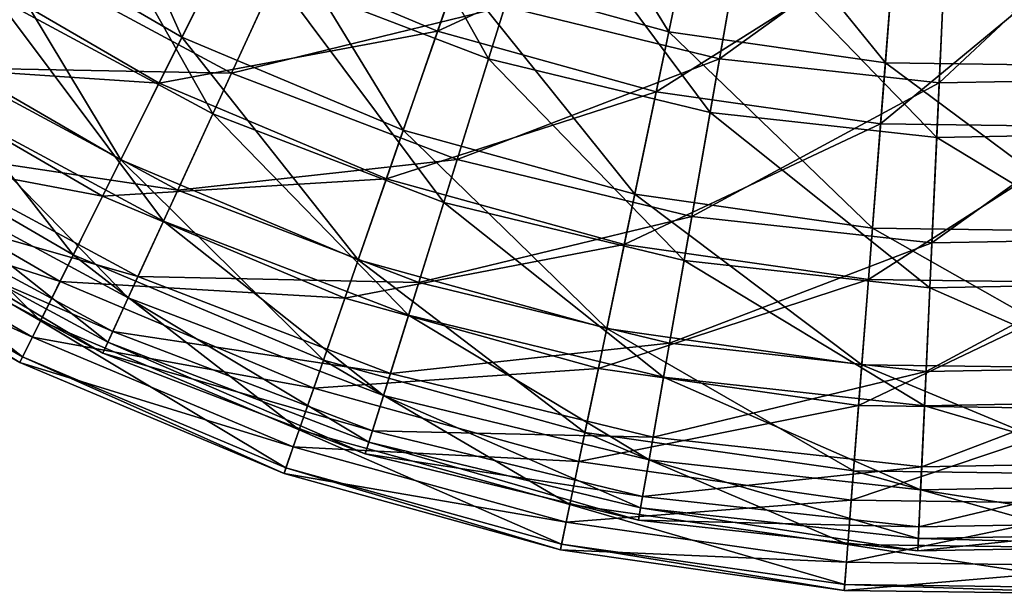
# Model space of a CAD drawing. Header units: millimetres. Extents: x 17 to 607, y -85 to 45.
# Tile 73 of 193: x 255 to 281, y -85 to -69. Entities that reach past the tile are written whole.
import ezdxf

# ---------------------------------------------------------------- set-up
doc = ezdxf.new("R2010")
doc.units = ezdxf.units.MM
doc.header["$LTSCALE"] = 25.4
doc.layers.get('0').update_dxf_attribs({"true_color": 0xff5454})

# ---------------------------------------------------------------- blocks, each defined once
blk = doc.blocks.new('PIK-III-10301.STL')
at = {"color": 7, "true_color": 0xffffff}
mesh = blk.add_polyface(dxfattribs=at)
corners = [(259.187, -69.835, 28.631), (256.1, -62.91, 22.676), (261.17, -65.857, 22.676), (253.624, -66.602, 28.631)]
mesh.append_faces([[corners[k] for k in face] for face in [(0, 1, 2), (1, 0, 3)]], dxfattribs={"vtx0": -1, "color": 7})
mesh = blk.add_polyface(dxfattribs=at)
corners = [(267.648, -65.041, 103.841), (260.439, -67.324, 98.263), (266.037, -69.68, 98.263), (262.629, -62.929, 103.841)]
mesh.append_faces([[corners[k] for k in face] for face in [(0, 1, 2), (1, 0, 3)]], dxfattribs={"vtx0": -1, "color": 7})
mesh = blk.add_polyface(dxfattribs=at)
corners = [(272.227, -69.696, 22.676), (268.264, -63.268, 17.317), (273.279, -64.657, 17.317), (266.575, -68.131, 22.676)]
mesh.append_faces([[corners[k] for k in face] for face in [(0, 1, 2), (1, 0, 3)]], dxfattribs={"vtx0": -1, "color": 7})
mesh = blk.add_polyface(dxfattribs=at)
corners = [(254.819, -67.728, 31.341), (262.307, -66.897, 25.072), (257.094, -64.087, 25.072), (260.515, -70.799, 31.341)]
mesh.append_faces([[corners[k] for k in face] for face in [(0, 1, 2), (1, 0, 3)]], dxfattribs={"vtx0": -1, "color": 7})
mesh = blk.add_polyface(dxfattribs=at)
corners = [(263.708, -63.843, 101.807), (267.399, -70.416, 95.938), (261.695, -68.228, 95.938), (268.835, -65.809, 101.807)]
mesh.append_faces([[corners[k] for k in face] for face in [(0, 1, 2), (1, 0, 3)]], dxfattribs={"vtx0": -1, "color": 7})
mesh = blk.add_polyface(dxfattribs=at)
corners = [(260.439, -67.324, 98.263), (252.858, -67.746, 92.122), (258.572, -71.068, 92.122), (255.187, -64.271, 98.263)]
mesh.append_faces([[corners[k] for k in face] for face in [(0, 1, 2), (1, 0, 3)]], dxfattribs={"vtx0": -1, "color": 7})
mesh = blk.add_polyface(dxfattribs=at)
corners = [(267.835, -69.017, 25.072), (274.466, -65.426, 19.407), (269.342, -64.183, 19.407), (273.59, -70.414, 25.072)]
mesh.append_faces([[corners[k] for k in face] for face in [(0, 1, 2), (1, 0, 3)]], dxfattribs={"vtx0": -1, "color": 7})
mesh = blk.add_polyface(dxfattribs=at)
corners = [(278.032, -70.525, 22.676), (273.279, -64.657, 17.317), (278.432, -65.393, 17.317), (272.227, -69.696, 22.676)]
mesh.append_faces([[corners[k] for k in face] for face in [(0, 1, 2), (1, 0, 3)]], dxfattribs={"vtx0": -1, "color": 7})
mesh = blk.add_polyface(dxfattribs=at)
corners = [(272.896, -66.494, 103.841), (266.037, -69.68, 98.263), (271.891, -71.3, 98.263), (267.648, -65.041, 103.841)]
mesh.append_faces([[corners[k] for k in face] for face in [(0, 1, 2), (1, 0, 3)]], dxfattribs={"vtx0": -1, "color": 7})
mesh = blk.add_polyface(dxfattribs=at)
corners = [(256.318, -65.329, 95.938), (260.013, -71.892, 89.497), (254.181, -68.747, 89.497), (261.695, -68.228, 95.938)]
mesh.append_faces([[corners[k] for k in face] for face in [(0, 1, 2), (1, 0, 3)]], dxfattribs={"vtx0": -1, "color": 7})
mesh = blk.add_polyface(dxfattribs=at)
corners = [(283.895, -70.605, 22.676), (278.432, -65.393, 17.317), (283.636, -65.464, 17.317), (278.032, -70.525, 22.676)]
mesh.append_faces([[corners[k] for k in face] for face in [(0, 1, 2), (1, 0, 3)]], dxfattribs={"vtx0": -1, "color": 7})
mesh = blk.add_polyface(dxfattribs=at)
corners = [(273.59, -70.414, 25.072), (279.707, -66.004, 19.407), (274.466, -65.426, 19.407), (279.475, -71.062, 25.072)]
mesh.append_faces([[corners[k] for k in face] for face in [(0, 1, 2), (1, 0, 3)]], dxfattribs={"vtx0": -1, "color": 7})
mesh = blk.add_polyface(dxfattribs=at)
corners = [(265.117, -72.331, 28.631), (261.17, -65.857, 22.676), (266.575, -68.131, 22.676), (259.187, -69.835, 28.631)]
mesh.append_faces([[corners[k] for k in face] for face in [(0, 1, 2), (1, 0, 3)]], dxfattribs={"vtx0": -1, "color": 7})
mesh = blk.add_polyface(dxfattribs=at)
corners = [(268.835, -65.809, 101.807), (273.336, -71.857, 95.938), (267.399, -70.416, 95.938), (274.171, -67.104, 101.807)]
mesh.append_faces([[corners[k] for k in face] for face in [(0, 1, 2), (1, 0, 3)]], dxfattribs={"vtx0": -1, "color": 7})
mesh = blk.add_polyface(dxfattribs=at)
corners = [(279.475, -71.062, 25.072), (284.978, -65.907, 19.407), (279.707, -66.004, 19.407), (285.396, -70.953, 25.072)]
mesh.append_faces([[corners[k] for k in face] for face in [(0, 1, 2), (1, 0, 3)]], dxfattribs={"vtx0": -1, "color": 7})
mesh = blk.add_polyface(dxfattribs=at)
corners = [(257.547, -73.125, 35.089), (253.624, -66.602, 28.631), (259.187, -69.835, 28.631), (251.578, -69.655, 35.089)]
mesh.append_faces([[corners[k] for k in face] for face in [(0, 1, 2), (1, 0, 3)]], dxfattribs={"vtx0": -1, "color": 7})
mesh = blk.add_polyface(dxfattribs=at)
corners = [(278.286, -67.264, 103.841), (271.891, -71.3, 98.263), (277.904, -72.159, 98.263), (272.896, -66.494, 103.841)]
mesh.append_faces([[corners[k] for k in face] for face in [(0, 1, 2), (1, 0, 3)]], dxfattribs={"vtx0": -1, "color": 7})
mesh = blk.add_polyface(dxfattribs=at)
corners = [(260.515, -70.799, 31.341), (267.835, -69.017, 25.072), (262.307, -66.897, 25.072), (266.557, -73.117, 31.341)]
mesh.append_faces([[corners[k] for k in face] for face in [(0, 1, 2), (1, 0, 3)]], dxfattribs={"vtx0": -1, "color": 7})
mesh = blk.add_polyface(dxfattribs=at)
corners = [(274.171, -67.104, 101.807), (279.409, -72.526, 95.938), (273.336, -71.857, 95.938), (279.629, -67.706, 101.807)]
mesh.append_faces([[corners[k] for k in face] for face in [(0, 1, 2), (1, 0, 3)]], dxfattribs={"vtx0": -1, "color": 7})
mesh = blk.add_polyface(dxfattribs=at)
corners = [(283.73, -67.338, 103.841), (277.904, -72.159, 98.263), (283.978, -72.242, 98.263), (278.286, -67.264, 103.841)]
mesh.append_faces([[corners[k] for k in face] for face in [(0, 1, 2), (1, 0, 3)]], dxfattribs={"vtx0": -1, "color": 7})
mesh = blk.add_polyface(dxfattribs=at)
corners = [(266.037, -69.68, 98.263), (258.572, -71.068, 92.122), (264.665, -73.632, 92.122), (260.439, -67.324, 98.263)]
mesh.append_faces([[corners[k] for k in face] for face in [(0, 1, 2), (1, 0, 3)]], dxfattribs={"vtx0": -1, "color": 7})
mesh = blk.add_polyface(dxfattribs=at)
corners = [(258.572, -71.068, 92.122), (250.969, -70.563, 85.51), (257.059, -74.104, 85.51), (252.858, -67.746, 92.122)]
mesh.append_faces([[corners[k] for k in face] for face in [(0, 1, 2), (1, 0, 3)]], dxfattribs={"vtx0": -1, "color": 7})
mesh = blk.add_polyface(dxfattribs=at)
corners = [(252.989, -70.656, 38.109), (260.515, -70.799, 31.341), (254.819, -67.728, 31.341), (259.075, -73.937, 38.109)]
mesh.append_faces([[corners[k] for k in face] for face in [(0, 1, 2), (1, 0, 3)]], dxfattribs={"vtx0": -1, "color": 7})
mesh = blk.add_polyface(dxfattribs=at)
corners = [(279.629, -67.706, 101.807), (285.517, -72.413, 95.938), (279.409, -72.526, 95.938), (285.119, -67.604, 101.807)]
mesh.append_faces([[corners[k] for k in face] for face in [(0, 1, 2), (1, 0, 3)]], dxfattribs={"vtx0": -1, "color": 7})
mesh = blk.add_polyface(dxfattribs=at)
corners = [(261.695, -68.228, 95.938), (266.2, -74.265, 89.497), (260.013, -71.892, 89.497), (267.399, -70.416, 95.938)]
mesh.append_faces([[corners[k] for k in face] for face in [(0, 1, 2), (1, 0, 3)]], dxfattribs={"vtx0": -1, "color": 7})
mesh = blk.add_polyface(dxfattribs=at)
corners = [(271.317, -74.047, 28.631), (266.575, -68.131, 22.676), (272.227, -69.696, 22.676), (265.117, -72.331, 28.631)]
mesh.append_faces([[corners[k] for k in face] for face in [(0, 1, 2), (1, 0, 3)]], dxfattribs={"vtx0": -1, "color": 7})
mesh = blk.add_polyface(dxfattribs=at)
corners = [(254.181, -68.747, 89.497), (258.691, -74.773, 82.592), (252.501, -71.436, 82.592), (260.013, -71.892, 89.497)]
mesh.append_faces([[corners[k] for k in face] for face in [(0, 1, 2), (1, 0, 3)]], dxfattribs={"vtx0": -1, "color": 7})
mesh = blk.add_polyface(dxfattribs=at)
corners = [(266.557, -73.117, 31.341), (273.59, -70.414, 25.072), (267.835, -69.017, 25.072), (272.847, -74.643, 31.341)]
mesh.append_faces([[corners[k] for k in face] for face in [(0, 1, 2), (1, 0, 3)]], dxfattribs={"vtx0": -1, "color": 7})
mesh = blk.add_polyface(dxfattribs=at)
corners = [(256.276, -75.675, 41.952), (251.578, -69.655, 35.089), (257.547, -73.125, 35.089), (249.991, -72.021, 41.952)]
mesh.append_faces([[corners[k] for k in face] for face in [(0, 1, 2), (1, 0, 3)]], dxfattribs={"vtx0": -1, "color": 7})
mesh = blk.add_polyface(dxfattribs=at)
corners = [(263.911, -75.803, 35.089), (259.187, -69.835, 28.631), (265.117, -72.331, 28.631), (257.547, -73.125, 35.089)]
mesh.append_faces([[corners[k] for k in face] for face in [(0, 1, 2), (1, 0, 3)]], dxfattribs={"vtx0": -1, "color": 7})
mesh = blk.add_polyface(dxfattribs=at)
corners = [(271.891, -71.3, 98.263), (264.665, -73.632, 92.122), (271.036, -75.395, 92.122), (266.037, -69.68, 98.263)]
mesh.append_faces([[corners[k] for k in face] for face in [(0, 1, 2), (1, 0, 3)]], dxfattribs={"vtx0": -1, "color": 7})
mesh = blk.add_polyface(dxfattribs=at)
corners = [(277.687, -74.957, 28.631), (272.227, -69.696, 22.676), (278.032, -70.525, 22.676), (271.317, -74.047, 28.631)]
mesh.append_faces([[corners[k] for k in face] for face in [(0, 1, 2), (1, 0, 3)]], dxfattribs={"vtx0": -1, "color": 7})
mesh = blk.add_polyface(dxfattribs=at)
corners = [(267.399, -70.416, 95.938), (272.639, -75.827, 89.497), (266.2, -74.265, 89.497), (273.336, -71.857, 95.938)]
mesh.append_faces([[corners[k] for k in face] for face in [(0, 1, 2), (1, 0, 3)]], dxfattribs={"vtx0": -1, "color": 7})
mesh = blk.add_polyface(dxfattribs=at)
corners = [(272.847, -74.643, 31.341), (279.475, -71.062, 25.072), (273.59, -70.414, 25.072), (279.279, -75.352, 31.341)]
mesh.append_faces([[corners[k] for k in face] for face in [(0, 1, 2), (1, 0, 3)]], dxfattribs={"vtx0": -1, "color": 7})
mesh = blk.add_polyface(dxfattribs=at)
corners = [(257.059, -74.104, 85.51), (249.549, -72.68, 78.53), (255.922, -76.385, 78.53), (250.969, -70.563, 85.51)]
mesh.append_faces([[corners[k] for k in face] for face in [(0, 1, 2), (1, 0, 3)]], dxfattribs={"vtx0": -1, "color": 7})
mesh = blk.add_polyface(dxfattribs=at)
corners = [(251.635, -72.822, 45.265), (259.075, -73.937, 38.109), (252.989, -70.656, 38.109), (258.009, -76.258, 45.265)]
mesh.append_faces([[corners[k] for k in face] for face in [(0, 1, 2), (1, 0, 3)]], dxfattribs={"vtx0": -1, "color": 7})
mesh = blk.add_polyface(dxfattribs=at)
corners = [(284.12, -75.045, 28.631), (278.032, -70.525, 22.676), (283.895, -70.605, 22.676), (277.687, -74.957, 28.631)]
mesh.append_faces([[corners[k] for k in face] for face in [(0, 1, 2), (1, 0, 3)]], dxfattribs={"vtx0": -1, "color": 7})
mesh = blk.add_polyface(dxfattribs=at)
corners = [(259.075, -73.937, 38.109), (266.557, -73.117, 31.341), (260.515, -70.799, 31.341), (265.53, -76.413, 38.109)]
mesh.append_faces([[corners[k] for k in face] for face in [(0, 1, 2), (1, 0, 3)]], dxfattribs={"vtx0": -1, "color": 7})
mesh = blk.add_polyface(dxfattribs=at)
corners = [(279.279, -75.352, 31.341), (285.396, -70.953, 25.072), (279.475, -71.062, 25.072), (285.75, -75.233, 31.341)]
mesh.append_faces([[corners[k] for k in face] for face in [(0, 1, 2), (1, 0, 3)]], dxfattribs={"vtx0": -1, "color": 7})
mesh = blk.add_polyface(dxfattribs=at)
corners = [(264.665, -73.632, 92.122), (257.059, -74.104, 85.51), (263.553, -76.836, 85.51), (258.572, -71.068, 92.122)]
mesh.append_faces([[corners[k] for k in face] for face in [(0, 1, 2), (1, 0, 3)]], dxfattribs={"vtx0": -1, "color": 7})
mesh = blk.add_polyface(dxfattribs=at)
corners = [(252.501, -71.436, 82.592), (257.749, -76.823, 75.337), (251.305, -73.349, 75.337), (258.691, -74.773, 82.592)]
mesh.append_faces([[corners[k] for k in face] for face in [(0, 1, 2), (1, 0, 3)]], dxfattribs={"vtx0": -1, "color": 7})
mesh = blk.add_polyface(dxfattribs=at)
corners = [(277.904, -72.159, 98.263), (271.036, -75.395, 92.122), (277.58, -76.33, 92.122), (271.891, -71.3, 98.263)]
mesh.append_faces([[corners[k] for k in face] for face in [(0, 1, 2), (1, 0, 3)]], dxfattribs={"vtx0": -1, "color": 7})
mesh = blk.add_polyface(dxfattribs=at)
corners = [(260.013, -71.892, 89.497), (265.256, -77.291, 82.592), (258.691, -74.773, 82.592), (266.2, -74.265, 89.497)]
mesh.append_faces([[corners[k] for k in face] for face in [(0, 1, 2), (1, 0, 3)]], dxfattribs={"vtx0": -1, "color": 7})
mesh = blk.add_polyface(dxfattribs=at)
corners = [(273.336, -71.857, 95.938), (279.224, -76.553, 89.497), (272.639, -75.827, 89.497), (279.409, -72.526, 95.938)]
mesh.append_faces([[corners[k] for k in face] for face in [(0, 1, 2), (1, 0, 3)]], dxfattribs={"vtx0": -1, "color": 7})
mesh = blk.add_polyface(dxfattribs=at)
corners = [(255.393, -77.446, 49.115), (249.991, -72.021, 41.952), (256.276, -75.675, 41.952), (248.889, -73.665, 49.115)]
mesh.append_faces([[corners[k] for k in face] for face in [(0, 1, 2), (1, 0, 3)]], dxfattribs={"vtx0": -1, "color": 7})
mesh = blk.add_polyface(dxfattribs=at)
corners = [(283.978, -72.242, 98.263), (277.58, -76.33, 92.122), (284.189, -76.42, 92.122), (277.904, -72.159, 98.263)]
mesh.append_faces([[corners[k] for k in face] for face in [(0, 1, 2), (1, 0, 3)]], dxfattribs={"vtx0": -1, "color": 7})
mesh = blk.add_polyface(dxfattribs=at)
corners = [(270.566, -77.645, 35.089), (265.117, -72.331, 28.631), (271.317, -74.047, 28.631), (263.911, -75.803, 35.089)]
mesh.append_faces([[corners[k] for k in face] for face in [(0, 1, 2), (1, 0, 3)]], dxfattribs={"vtx0": -1, "color": 7})
mesh = blk.add_polyface(dxfattribs=at)
corners = [(279.409, -72.526, 95.938), (285.849, -76.431, 89.497), (279.224, -76.553, 89.497), (285.517, -72.413, 95.938)]
mesh.append_faces([[corners[k] for k in face] for face in [(0, 1, 2), (1, 0, 3)]], dxfattribs={"vtx0": -1, "color": 7})
mesh = blk.add_polyface(dxfattribs=at)
corners = [(255.922, -76.385, 78.53), (248.621, -74.064, 71.288), (255.179, -77.876, 71.288), (249.549, -72.68, 78.53)]
mesh.append_faces([[corners[k] for k in face] for face in [(0, 1, 2), (1, 0, 3)]], dxfattribs={"vtx0": -1, "color": 7})
mesh = blk.add_polyface(dxfattribs=at)
corners = [(250.78, -74.19, 52.69), (258.009, -76.258, 45.265), (251.635, -72.822, 45.265), (257.336, -77.725, 52.69)]
mesh.append_faces([[corners[k] for k in face] for face in [(0, 1, 2), (1, 0, 3)]], dxfattribs={"vtx0": -1, "color": 7})
mesh = blk.add_polyface(dxfattribs=at)
corners = [(262.977, -78.494, 41.952), (257.547, -73.125, 35.089), (263.911, -75.803, 35.089), (256.276, -75.675, 41.952)]
mesh.append_faces([[corners[k] for k in face] for face in [(0, 1, 2), (1, 0, 3)]], dxfattribs={"vtx0": -1, "color": 7})
mesh = blk.add_polyface(dxfattribs=at)
corners = [(265.53, -76.413, 38.109), (272.847, -74.643, 31.341), (266.557, -73.117, 31.341), (272.249, -78.043, 38.109)]
mesh.append_faces([[corners[k] for k in face] for face in [(0, 1, 2), (1, 0, 3)]], dxfattribs={"vtx0": -1, "color": 7})
mesh = blk.add_polyface(dxfattribs=at)
corners = [(251.305, -73.349, 75.337), (257.205, -78.01, 67.851), (250.614, -74.456, 67.851), (257.749, -76.823, 75.337)]
mesh.append_faces([[corners[k] for k in face] for face in [(0, 1, 2), (1, 0, 3)]], dxfattribs={"vtx0": -1, "color": 7})
mesh = blk.add_polyface(dxfattribs=at)
corners = [(254.912, -78.411, 56.467), (248.889, -73.665, 49.115), (255.393, -77.446, 49.115), (248.288, -74.56, 56.467)]
mesh.append_faces([[corners[k] for k in face] for face in [(0, 1, 2), (1, 0, 3)]], dxfattribs={"vtx0": -1, "color": 7})
mesh = blk.add_polyface(dxfattribs=at)
corners = [(271.036, -75.395, 92.122), (263.553, -76.836, 85.51), (270.342, -78.716, 85.51), (264.665, -73.632, 92.122)]
mesh.append_faces([[corners[k] for k in face] for face in [(0, 1, 2), (1, 0, 3)]], dxfattribs={"vtx0": -1, "color": 7})
mesh = blk.add_polyface(dxfattribs=at)
corners = [(255.179, -77.876, 71.288), (248.199, -74.694, 63.896), (254.84, -78.555, 63.896), (248.621, -74.064, 71.288)]
mesh.append_faces([[corners[k] for k in face] for face in [(0, 1, 2), (1, 0, 3)]], dxfattribs={"vtx0": -1, "color": 7})
mesh = blk.add_polyface(dxfattribs=at)
corners = [(263.553, -76.836, 85.51), (255.922, -76.385, 78.53), (262.717, -79.244, 78.53), (257.059, -74.104, 85.51)]
mesh.append_faces([[corners[k] for k in face] for face in [(0, 1, 2), (1, 0, 3)]], dxfattribs={"vtx0": -1, "color": 7})
mesh = blk.add_polyface(dxfattribs=at)
corners = [(258.009, -76.258, 45.265), (265.53, -76.413, 38.109), (259.075, -73.937, 38.109), (264.77, -78.852, 45.265)]
mesh.append_faces([[corners[k] for k in face] for face in [(0, 1, 2), (1, 0, 3)]], dxfattribs={"vtx0": -1, "color": 7})
mesh = blk.add_polyface(dxfattribs=at)
corners = [(277.401, -78.621, 35.089), (271.317, -74.047, 28.631), (277.687, -74.957, 28.631), (270.566, -77.645, 35.089)]
mesh.append_faces([[corners[k] for k in face] for face in [(0, 1, 2), (1, 0, 3)]], dxfattribs={"vtx0": -1, "color": 7})
mesh = blk.add_polyface(dxfattribs=at)
corners = [(250.437, -74.738, 60.26), (257.336, -77.725, 52.69), (250.78, -74.19, 52.69), (257.066, -78.312, 60.26)]
mesh.append_faces([[corners[k] for k in face] for face in [(0, 1, 2), (1, 0, 3)]], dxfattribs={"vtx0": -1, "color": 7})
mesh = blk.add_polyface(dxfattribs=at)
corners = [(266.2, -74.265, 89.497), (272.09, -78.949, 82.592), (265.256, -77.291, 82.592), (272.639, -75.827, 89.497)]
mesh.append_faces([[corners[k] for k in face] for face in [(0, 1, 2), (1, 0, 3)]], dxfattribs={"vtx0": -1, "color": 7})
mesh = blk.add_polyface(dxfattribs=at)
corners = [(254.84, -78.555, 63.896), (248.288, -74.56, 56.467), (254.912, -78.411, 56.467), (248.199, -74.694, 63.896)]
mesh.append_faces([[corners[k] for k in face] for face in [(0, 1, 2), (1, 0, 3)]], dxfattribs={"vtx0": -1, "color": 7})
mesh = blk.add_polyface(dxfattribs=at)
corners = [(250.614, -74.456, 67.851), (257.066, -78.312, 60.26), (250.437, -74.738, 60.26), (257.205, -78.01, 67.851)]
mesh.append_faces([[corners[k] for k in face] for face in [(0, 1, 2), (1, 0, 3)]], dxfattribs={"vtx0": -1, "color": 7})
mesh = blk.add_polyface(dxfattribs=at)
corners = [(272.249, -78.043, 38.109), (279.279, -75.352, 31.341), (272.847, -74.643, 31.341), (279.122, -78.801, 38.109)]
mesh.append_faces([[corners[k] for k in face] for face in [(0, 1, 2), (1, 0, 3)]], dxfattribs={"vtx0": -1, "color": 7})
mesh = blk.add_polyface(dxfattribs=at)
corners = [(258.691, -74.773, 82.592), (264.585, -79.445, 75.337), (257.749, -76.823, 75.337), (265.256, -77.291, 82.592)]
mesh.append_faces([[corners[k] for k in face] for face in [(0, 1, 2), (1, 0, 3)]], dxfattribs={"vtx0": -1, "color": 7})
mesh = blk.add_polyface(dxfattribs=at)
corners = [(284.305, -78.715, 35.089), (277.687, -74.957, 28.631), (284.12, -75.045, 28.631), (277.401, -78.621, 35.089)]
mesh.append_faces([[corners[k] for k in face] for face in [(0, 1, 2), (1, 0, 3)]], dxfattribs={"vtx0": -1, "color": 7})
mesh = blk.add_polyface(dxfattribs=at)
corners = [(277.58, -76.33, 92.122), (270.342, -78.716, 85.51), (277.316, -79.712, 85.51), (271.036, -75.395, 92.122)]
mesh.append_faces([[corners[k] for k in face] for face in [(0, 1, 2), (1, 0, 3)]], dxfattribs={"vtx0": -1, "color": 7})
mesh = blk.add_polyface(dxfattribs=at)
corners = [(279.122, -78.801, 38.109), (285.75, -75.233, 31.341), (279.279, -75.352, 31.341), (286.035, -78.674, 38.109)]
mesh.append_faces([[corners[k] for k in face] for face in [(0, 1, 2), (1, 0, 3)]], dxfattribs={"vtx0": -1, "color": 7})
mesh = blk.add_polyface(dxfattribs=at)
corners = [(262.328, -80.364, 49.115), (256.276, -75.675, 41.952), (262.977, -78.494, 41.952), (255.393, -77.446, 49.115)]
mesh.append_faces([[corners[k] for k in face] for face in [(0, 1, 2), (1, 0, 3)]], dxfattribs={"vtx0": -1, "color": 7})
mesh = blk.add_polyface(dxfattribs=at)
corners = [(269.983, -80.434, 41.952), (263.911, -75.803, 35.089), (270.566, -77.645, 35.089), (262.977, -78.494, 41.952)]
mesh.append_faces([[corners[k] for k in face] for face in [(0, 1, 2), (1, 0, 3)]], dxfattribs={"vtx0": -1, "color": 7})
mesh = blk.add_polyface(dxfattribs=at)
corners = [(272.639, -75.827, 89.497), (279.08, -79.72, 82.592), (272.09, -78.949, 82.592), (279.224, -76.553, 89.497)]
mesh.append_faces([[corners[k] for k in face] for face in [(0, 1, 2), (1, 0, 3)]], dxfattribs={"vtx0": -1, "color": 7})
mesh = blk.add_polyface(dxfattribs=at)
corners = [(262.717, -79.244, 78.53), (255.179, -77.876, 71.288), (262.17, -80.818, 71.288), (255.922, -76.385, 78.53)]
mesh.append_faces([[corners[k] for k in face] for face in [(0, 1, 2), (1, 0, 3)]], dxfattribs={"vtx0": -1, "color": 7})
mesh = blk.add_polyface(dxfattribs=at)
corners = [(257.336, -77.725, 52.69), (264.77, -78.852, 45.265), (258.009, -76.258, 45.265), (264.29, -80.392, 52.69)]
mesh.append_faces([[corners[k] for k in face] for face in [(0, 1, 2), (1, 0, 3)]], dxfattribs={"vtx0": -1, "color": 7})
mesh = blk.add_polyface(dxfattribs=at)
corners = [(264.77, -78.852, 45.265), (272.249, -78.043, 38.109), (265.53, -76.413, 38.109), (271.807, -80.559, 45.265)]
mesh.append_faces([[corners[k] for k in face] for face in [(0, 1, 2), (1, 0, 3)]], dxfattribs={"vtx0": -1, "color": 7})
mesh = blk.add_polyface(dxfattribs=at)
corners = [(284.189, -76.42, 92.122), (277.316, -79.712, 85.51), (284.36, -79.808, 85.51), (277.58, -76.33, 92.122)]
mesh.append_faces([[corners[k] for k in face] for face in [(0, 1, 2), (1, 0, 3)]], dxfattribs={"vtx0": -1, "color": 7})
mesh = blk.add_polyface(dxfattribs=at)
corners = [(279.224, -76.553, 89.497), (286.111, -79.59, 82.592), (279.08, -79.72, 82.592), (285.849, -76.431, 89.497)]
mesh.append_faces([[corners[k] for k in face] for face in [(0, 1, 2), (1, 0, 3)]], dxfattribs={"vtx0": -1, "color": 7})
mesh = blk.add_polyface(dxfattribs=at)
corners = [(257.749, -76.823, 75.337), (264.197, -80.691, 67.851), (257.205, -78.01, 67.851), (264.585, -79.445, 75.337)]
mesh.append_faces([[corners[k] for k in face] for face in [(0, 1, 2), (1, 0, 3)]], dxfattribs={"vtx0": -1, "color": 7})
mesh = blk.add_polyface(dxfattribs=at)
corners = [(270.342, -78.716, 85.51), (262.717, -79.244, 78.53), (269.821, -81.211, 78.53), (263.553, -76.836, 85.51)]
mesh.append_faces([[corners[k] for k in face] for face in [(0, 1, 2), (1, 0, 3)]], dxfattribs={"vtx0": -1, "color": 7})
mesh = blk.add_polyface(dxfattribs=at)
corners = [(261.974, -81.382, 56.467), (255.393, -77.446, 49.115), (262.328, -80.364, 49.115), (254.912, -78.411, 56.467)]
mesh.append_faces([[corners[k] for k in face] for face in [(0, 1, 2), (1, 0, 3)]], dxfattribs={"vtx0": -1, "color": 7})
mesh = blk.add_polyface(dxfattribs=at)
corners = [(265.256, -77.291, 82.592), (271.7, -81.172, 75.337), (264.585, -79.445, 75.337), (272.09, -78.949, 82.592)]
mesh.append_faces([[corners[k] for k in face] for face in [(0, 1, 2), (1, 0, 3)]], dxfattribs={"vtx0": -1, "color": 7})
mesh = blk.add_polyface(dxfattribs=at)
corners = [(257.066, -78.312, 60.26), (264.29, -80.392, 52.69), (257.336, -77.725, 52.69), (264.098, -81.009, 60.26)]
mesh.append_faces([[corners[k] for k in face] for face in [(0, 1, 2), (1, 0, 3)]], dxfattribs={"vtx0": -1, "color": 7})
mesh = blk.add_polyface(dxfattribs=at)
corners = [(277.18, -81.462, 41.952), (270.566, -77.645, 35.089), (277.401, -78.621, 35.089), (269.983, -80.434, 41.952)]
mesh.append_faces([[corners[k] for k in face] for face in [(0, 1, 2), (1, 0, 3)]], dxfattribs={"vtx0": -1, "color": 7})
mesh = blk.add_polyface(dxfattribs=at)
corners = [(262.17, -80.818, 71.288), (254.84, -78.555, 63.896), (261.921, -81.534, 63.896), (255.179, -77.876, 71.288)]
mesh.append_faces([[corners[k] for k in face] for face in [(0, 1, 2), (1, 0, 3)]], dxfattribs={"vtx0": -1, "color": 7})
mesh = blk.add_polyface(dxfattribs=at)
corners = [(257.205, -78.01, 67.851), (264.098, -81.009, 60.26), (257.066, -78.312, 60.26), (264.197, -80.691, 67.851)]
mesh.append_faces([[corners[k] for k in face] for face in [(0, 1, 2), (1, 0, 3)]], dxfattribs={"vtx0": -1, "color": 7})
mesh = blk.add_polyface(dxfattribs=at)
corners = [(271.807, -80.559, 45.265), (279.122, -78.801, 38.109), (272.249, -78.043, 38.109), (279.005, -81.353, 45.265)]
mesh.append_faces([[corners[k] for k in face] for face in [(0, 1, 2), (1, 0, 3)]], dxfattribs={"vtx0": -1, "color": 7})
mesh = blk.add_polyface(dxfattribs=at)
corners = [(261.921, -81.534, 63.896), (254.912, -78.411, 56.467), (261.974, -81.382, 56.467), (254.84, -78.555, 63.896)]
mesh.append_faces([[corners[k] for k in face] for face in [(0, 1, 2), (1, 0, 3)]], dxfattribs={"vtx0": -1, "color": 7})
mesh = blk.add_polyface(dxfattribs=at)
corners = [(269.578, -82.371, 49.115), (262.977, -78.494, 41.952), (269.983, -80.434, 41.952), (262.328, -80.364, 49.115)]
mesh.append_faces([[corners[k] for k in face] for face in [(0, 1, 2), (1, 0, 3)]], dxfattribs={"vtx0": -1, "color": 7})
mesh = blk.add_polyface(dxfattribs=at)
corners = [(264.29, -80.392, 52.69), (271.807, -80.559, 45.265), (264.77, -78.852, 45.265), (271.528, -82.148, 52.69)]
mesh.append_faces([[corners[k] for k in face] for face in [(0, 1, 2), (1, 0, 3)]], dxfattribs={"vtx0": -1, "color": 7})
mesh = blk.add_polyface(dxfattribs=at)
corners = [(277.316, -79.712, 85.51), (269.821, -81.211, 78.53), (277.118, -82.253, 78.53), (270.342, -78.716, 85.51)]
mesh.append_faces([[corners[k] for k in face] for face in [(0, 1, 2), (1, 0, 3)]], dxfattribs={"vtx0": -1, "color": 7})
mesh = blk.add_polyface(dxfattribs=at)
corners = [(284.449, -81.561, 41.952), (277.401, -78.621, 35.089), (284.305, -78.715, 35.089), (277.18, -81.462, 41.952)]
mesh.append_faces([[corners[k] for k in face] for face in [(0, 1, 2), (1, 0, 3)]], dxfattribs={"vtx0": -1, "color": 7})
mesh = blk.add_polyface(dxfattribs=at)
corners = [(279.005, -81.353, 45.265), (286.035, -78.674, 38.109), (279.122, -78.801, 38.109), (286.245, -81.219, 45.265)]
mesh.append_faces([[corners[k] for k in face] for face in [(0, 1, 2), (1, 0, 3)]], dxfattribs={"vtx0": -1, "color": 7})
mesh = blk.add_polyface(dxfattribs=at)
corners = [(272.09, -78.949, 82.592), (278.977, -81.974, 75.337), (271.7, -81.172, 75.337), (279.08, -79.72, 82.592)]
mesh.append_faces([[corners[k] for k in face] for face in [(0, 1, 2), (1, 0, 3)]], dxfattribs={"vtx0": -1, "color": 7})
mesh = blk.add_polyface(dxfattribs=at)
corners = [(269.821, -81.211, 78.53), (262.17, -80.818, 71.288), (269.48, -82.842, 71.288), (262.717, -79.244, 78.53)]
mesh.append_faces([[corners[k] for k in face] for face in [(0, 1, 2), (1, 0, 3)]], dxfattribs={"vtx0": -1, "color": 7})
mesh = blk.add_polyface(dxfattribs=at)
corners = [(264.585, -79.445, 75.337), (271.474, -82.457, 67.851), (264.197, -80.691, 67.851), (271.7, -81.172, 75.337)]
mesh.append_faces([[corners[k] for k in face] for face in [(0, 1, 2), (1, 0, 3)]], dxfattribs={"vtx0": -1, "color": 7})
mesh = blk.add_polyface(dxfattribs=at)
corners = [(279.08, -79.72, 82.592), (286.297, -81.839, 75.337), (278.977, -81.974, 75.337), (286.111, -79.59, 82.592)]
mesh.append_faces([[corners[k] for k in face] for face in [(0, 1, 2), (1, 0, 3)]], dxfattribs={"vtx0": -1, "color": 7})
mesh = blk.add_polyface(dxfattribs=at)
corners = [(284.36, -79.808, 85.51), (277.118, -82.253, 78.53), (284.489, -82.353, 78.53), (277.316, -79.712, 85.51)]
mesh.append_faces([[corners[k] for k in face] for face in [(0, 1, 2), (1, 0, 3)]], dxfattribs={"vtx0": -1, "color": 7})
mesh = blk.add_polyface(dxfattribs=at)
corners = [(269.358, -83.426, 56.467), (262.328, -80.364, 49.115), (269.578, -82.371, 49.115), (261.974, -81.382, 56.467)]
mesh.append_faces([[corners[k] for k in face] for face in [(0, 1, 2), (1, 0, 3)]], dxfattribs={"vtx0": -1, "color": 7})
mesh = blk.add_polyface(dxfattribs=at)
corners = [(264.098, -81.009, 60.26), (271.528, -82.148, 52.69), (264.29, -80.392, 52.69), (271.416, -82.784, 60.26)]
mesh.append_faces([[corners[k] for k in face] for face in [(0, 1, 2), (1, 0, 3)]], dxfattribs={"vtx0": -1, "color": 7})
mesh = blk.add_polyface(dxfattribs=at)
corners = [(277.026, -83.435, 49.115), (269.983, -80.434, 41.952), (277.18, -81.462, 41.952), (269.578, -82.371, 49.115)]
mesh.append_faces([[corners[k] for k in face] for face in [(0, 1, 2), (1, 0, 3)]], dxfattribs={"vtx0": -1, "color": 7})
mesh = blk.add_polyface(dxfattribs=at)
corners = [(264.197, -80.691, 67.851), (271.416, -82.784, 60.26), (264.098, -81.009, 60.26), (271.474, -82.457, 67.851)]
mesh.append_faces([[corners[k] for k in face] for face in [(0, 1, 2), (1, 0, 3)]], dxfattribs={"vtx0": -1, "color": 7})
mesh = blk.add_polyface(dxfattribs=at)
corners = [(271.528, -82.148, 52.69), (279.005, -81.353, 45.265), (271.807, -80.559, 45.265), (278.931, -82.964, 52.69)]
mesh.append_faces([[corners[k] for k in face] for face in [(0, 1, 2), (1, 0, 3)]], dxfattribs={"vtx0": -1, "color": 7})
mesh = blk.add_polyface(dxfattribs=at)
corners = [(269.48, -82.842, 71.288), (261.921, -81.534, 63.896), (269.325, -83.584, 63.896), (262.17, -80.818, 71.288)]
mesh.append_faces([[corners[k] for k in face] for face in [(0, 1, 2), (1, 0, 3)]], dxfattribs={"vtx0": -1, "color": 7})
mesh = blk.add_polyface(dxfattribs=at)
corners = [(277.118, -82.253, 78.53), (269.48, -82.842, 71.288), (276.989, -83.914, 71.288), (269.821, -81.211, 78.53)]
mesh.append_faces([[corners[k] for k in face] for face in [(0, 1, 2), (1, 0, 3)]], dxfattribs={"vtx0": -1, "color": 7})
mesh = blk.add_polyface(dxfattribs=at)
corners = [(271.7, -81.172, 75.337), (278.917, -83.278, 67.851), (271.474, -82.457, 67.851), (278.977, -81.974, 75.337)]
mesh.append_faces([[corners[k] for k in face] for face in [(0, 1, 2), (1, 0, 3)]], dxfattribs={"vtx0": -1, "color": 7})
mesh = blk.add_polyface(dxfattribs=at)
corners = [(278.931, -82.964, 52.69), (286.245, -81.219, 45.265), (279.005, -81.353, 45.265), (286.378, -82.827, 52.69)]
mesh.append_faces([[corners[k] for k in face] for face in [(0, 1, 2), (1, 0, 3)]], dxfattribs={"vtx0": -1, "color": 7})
mesh = blk.add_polyface(dxfattribs=at)
corners = [(269.325, -83.584, 63.896), (261.974, -81.382, 56.467), (269.358, -83.426, 56.467), (261.921, -81.534, 63.896)]
mesh.append_faces([[corners[k] for k in face] for face in [(0, 1, 2), (1, 0, 3)]], dxfattribs={"vtx0": -1, "color": 7})
mesh = blk.add_polyface(dxfattribs=at)
corners = [(284.549, -83.537, 49.115), (277.18, -81.462, 41.952), (284.449, -81.561, 41.952), (277.026, -83.435, 49.115)]
mesh.append_faces([[corners[k] for k in face] for face in [(0, 1, 2), (1, 0, 3)]], dxfattribs={"vtx0": -1, "color": 7})
mesh = blk.add_polyface(dxfattribs=at)
corners = [(278.977, -81.974, 75.337), (286.404, -83.14, 67.851), (278.917, -83.278, 67.851), (286.297, -81.839, 75.337)]
mesh.append_faces([[corners[k] for k in face] for face in [(0, 1, 2), (1, 0, 3)]], dxfattribs={"vtx0": -1, "color": 7})
mesh = blk.add_polyface(dxfattribs=at)
corners = [(271.416, -82.784, 60.26), (278.931, -82.964, 52.69), (271.528, -82.148, 52.69), (278.902, -83.61, 60.26)]
mesh.append_faces([[corners[k] for k in face] for face in [(0, 1, 2), (1, 0, 3)]], dxfattribs={"vtx0": -1, "color": 7})
mesh = blk.add_polyface(dxfattribs=at)
corners = [(284.489, -82.353, 78.53), (276.989, -83.914, 71.288), (284.573, -84.017, 71.288), (277.118, -82.253, 78.53)]
mesh.append_faces([[corners[k] for k in face] for face in [(0, 1, 2), (1, 0, 3)]], dxfattribs={"vtx0": -1, "color": 7})
mesh = blk.add_polyface(dxfattribs=at)
corners = [(276.942, -84.51, 56.467), (269.578, -82.371, 49.115), (277.026, -83.435, 49.115), (269.358, -83.426, 56.467)]
mesh.append_faces([[corners[k] for k in face] for face in [(0, 1, 2), (1, 0, 3)]], dxfattribs={"vtx0": -1, "color": 7})
mesh = blk.add_polyface(dxfattribs=at)
corners = [(271.474, -82.457, 67.851), (278.902, -83.61, 60.26), (271.416, -82.784, 60.26), (278.917, -83.278, 67.851)]
mesh.append_faces([[corners[k] for k in face] for face in [(0, 1, 2), (1, 0, 3)]], dxfattribs={"vtx0": -1, "color": 7})
mesh = blk.add_polyface(dxfattribs=at)
corners = [(278.902, -83.61, 60.26), (286.378, -82.827, 52.69), (278.931, -82.964, 52.69), (286.432, -83.471, 60.26)]
mesh.append_faces([[corners[k] for k in face] for face in [(0, 1, 2), (1, 0, 3)]], dxfattribs={"vtx0": -1, "color": 7})
mesh = blk.add_polyface(dxfattribs=at)
corners = [(276.989, -83.914, 71.288), (269.325, -83.584, 63.896), (276.93, -84.67, 63.896), (269.48, -82.842, 71.288)]
mesh.append_faces([[corners[k] for k in face] for face in [(0, 1, 2), (1, 0, 3)]], dxfattribs={"vtx0": -1, "color": 7})
mesh = blk.add_polyface(dxfattribs=at)
corners = [(278.917, -83.278, 67.851), (286.432, -83.471, 60.26), (278.902, -83.61, 60.26), (286.404, -83.14, 67.851)]
mesh.append_faces([[corners[k] for k in face] for face in [(0, 1, 2), (1, 0, 3)]], dxfattribs={"vtx0": -1, "color": 7})
mesh = blk.add_polyface(dxfattribs=at)
corners = [(276.93, -84.67, 63.896), (269.358, -83.426, 56.467), (276.942, -84.51, 56.467), (269.325, -83.584, 63.896)]
mesh.append_faces([[corners[k] for k in face] for face in [(0, 1, 2), (1, 0, 3)]], dxfattribs={"vtx0": -1, "color": 7})
mesh = blk.add_polyface(dxfattribs=at)
corners = [(284.603, -84.614, 56.467), (277.026, -83.435, 49.115), (284.549, -83.537, 49.115), (276.942, -84.51, 56.467)]
mesh.append_faces([[corners[k] for k in face] for face in [(0, 1, 2), (1, 0, 3)]], dxfattribs={"vtx0": -1, "color": 7})
mesh = blk.add_polyface(dxfattribs=at)
corners = [(284.573, -84.017, 71.288), (276.93, -84.67, 63.896), (284.611, -84.775, 63.896), (276.989, -83.914, 71.288)]
mesh.append_faces([[corners[k] for k in face] for face in [(0, 1, 2), (1, 0, 3)]], dxfattribs={"vtx0": -1, "color": 7})
mesh = blk.add_polyface(dxfattribs=at)
corners = [(284.611, -84.775, 63.896), (276.942, -84.51, 56.467), (284.603, -84.614, 56.467), (276.93, -84.67, 63.896)]
mesh.append_faces([[corners[k] for k in face] for face in [(0, 1, 2), (1, 0, 3)]], dxfattribs={"vtx0": -1, "color": 7})

msp = doc.modelspace()

# ---------------------------------------------------------------- block references
at = {"color": 0}
msp.add_blockref('PIK-III-10301.STL', (0, 0), dxfattribs=at)

doc.saveas('drawing.dxf')
